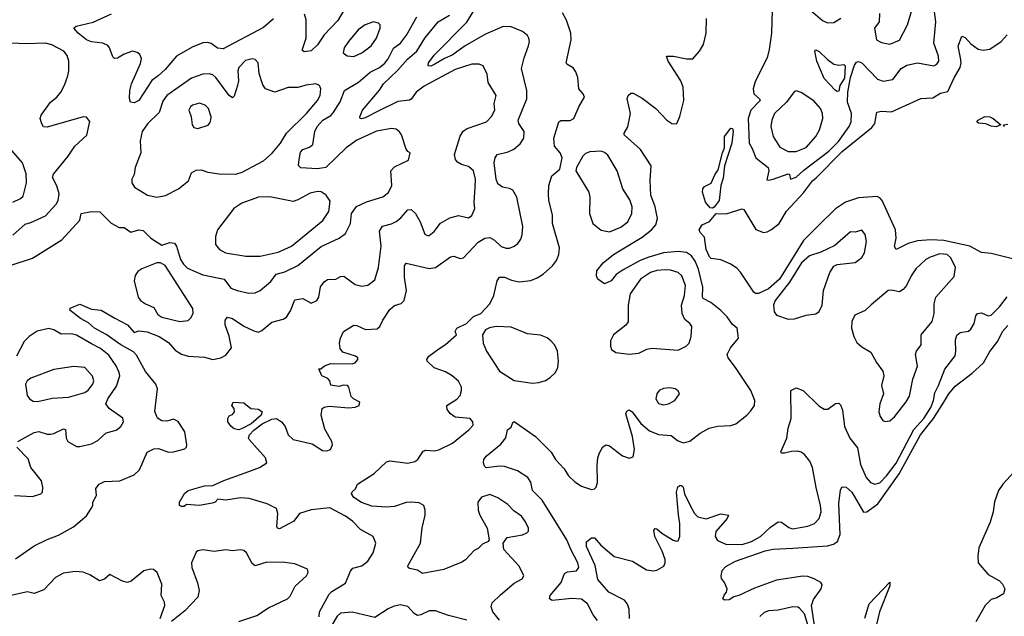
# Model space of a CAD drawing. Extents: x 1550320 to 1685906, y 509093 to 640511.
# Tile 55 of 256: x 1582168 to 1588174, y 532658 to 536297. Entities that reach past the tile are written whole.
import ezdxf

# ---------------------------------------------------------------- set-up
doc = ezdxf.new("R2010")
doc.units = 0

msp = doc.modelspace()

# ---------------------------------------------------------------- linework, layer by layer
at = {"layer": '0CON20XD'}
for points in [[(1584174.7, 536405.3), (1584108.5, 536291.5), (1584024.6, 536205), (1583985, 536143.3), (1583945, 536106.5), (1583902.1, 536102.1), (1583890.8, 536110.8), (1583915.5, 536185), (1583915.6, 536295.6), (1583905, 536330)], [(1586758.4, 536355), (1586754.4, 536215), (1586738.9, 536115), (1586727.2, 536065), (1586655, 535920), (1586642.1, 535875), (1586647.1, 535845), (1586680.4, 535815), (1586683.9, 535805), (1586628, 535745), (1586611.8, 535695), (1586618.6, 535545), (1586635, 535511.1), (1586659.2, 535455), (1586733.5, 535395), (1586736.9, 535375), (1586725, 535321.2), (1586735, 535318.2), (1586764.2, 535325), (1586855, 535356.9), (1586863.3, 535353.3), (1586870, 535325), (1586905, 535336.5), (1586951.3, 535378.7), (1587104.3, 535495), (1587162, 535555), (1587227.7, 535645), (1587239.2, 535675), (1587242.3, 535725), (1587217.8, 535795), (1587219.6, 535855), (1587235.5, 535945), (1587259.9, 536020.1), (1587272.5, 536037.5), (1587285, 536042.5), (1587304.1, 536034.1), (1587400, 535935), (1587435, 535923.1), (1587495, 535932.5), (1587545, 535999.5), (1587579.5, 536019.5), (1587645, 536033.4), (1587745, 536016.5), (1587763.3, 536026.7), (1587774.4, 536045), (1587772.5, 536075), (1587744.4, 536155), (1587757.1, 536285), (1587737.9, 536422.1)], [(1585095, 532635.6), (1585054.8, 532684.7), (1585044.4, 532715), (1585050.2, 532739.8), (1585100.2, 532789.8), (1585185, 532860.8), (1585233.3, 532886.7), (1585242.5, 532905), (1585214, 532965), (1585121.2, 533065), (1585116.2, 533105), (1585141.4, 533138.6), (1585234.3, 533155.7), (1585262.3, 533167.7), (1585271.7, 533178.3), (1585272.5, 533195), (1585254.2, 533235), (1585229.1, 533269.1), (1585181.7, 533301.7), (1585145, 533340), (1585085, 533380), (1585035, 533401.4), (1584984, 533385), (1584963.1, 533355), (1584964.3, 533305), (1584974.4, 533274.4), (1585018.8, 533195), (1585032.5, 533125), (1585026.4, 533113.6), (1584991.2, 533098.8), (1584965, 533072.5), (1584940, 533060), (1584887.7, 533002.3), (1584865, 532988.8), (1584755, 532944.2), (1584625, 532920), (1584595, 532940), (1584545, 532950), (1584537.5, 532955), (1584536.2, 532966.2), (1584612.5, 533105), (1584622.2, 533197.8), (1584641.2, 533275), (1584641.2, 533305), (1584632.5, 533335), (1584605, 533351.1), (1584555, 533355.3), (1584525, 533351.5), (1584455, 533327.5), (1584405, 533324.6), (1584315, 533329.5), (1584252.6, 533352.6), (1584205, 533383.3), (1584191.2, 533405), (1584195, 533417.5), (1584216.7, 533435), (1584227.5, 533465), (1584330.6, 533529.4), (1584405, 533600.8), (1584425, 533605.5), (1584535, 533593.2), (1584577.9, 533602.1), (1584596.9, 533615), (1584628, 533665), (1584645, 533672.2), (1584695, 533667.8), (1584725, 533673.6), (1584808, 533715), (1584908, 533795), (1584933.8, 533825), (1584932, 533845), (1584915, 533863.8), (1584825, 533872.9), (1584795, 533892.5), (1584775, 533920), (1584774, 533945), (1584835, 533982.5), (1584854, 534005), (1584862.9, 534035), (1584861.9, 534055), (1584845, 534091.4), (1584805, 534125.5), (1584765, 534150), (1584695, 534174.4), (1584653.3, 534215), (1584651.2, 534225), (1584663.8, 534245), (1584725, 534290), (1584764.3, 534315.7), (1584832.5, 534375), (1584823.3, 534395), (1584833.3, 534415), (1584893.3, 534445), (1584935, 534486.2), (1584980, 534505), (1585035, 534563.8), (1585060, 534615), (1585080, 534705), (1585095, 534726.2), (1585125, 534727.5), (1585167.6, 534707.6), (1585215, 534698.1), (1585285, 534706.7), (1585325, 534722.5), (1585360, 534745), (1585417.8, 534795), (1585442.4, 534827.6), (1585457.3, 534865), (1585459.6, 534905), (1585416.9, 535055), (1585417.1, 535105), (1585395.6, 535195.6), (1585392.5, 535235), (1585396.2, 535285), (1585413.3, 535345), (1585462.5, 535385), (1585476, 535455), (1585464.1, 535484.1), (1585430, 535525), (1585426, 535575), (1585455.8, 535674.2), (1585468, 535682), (1585525, 535682.5), (1585548.8, 535695), (1585579.7, 535770.3), (1585613.1, 535825), (1585605, 535844), (1585578.9, 535875), (1585573.1, 535945), (1585560, 535980), (1585543.1, 536003.1), (1585506, 536025), (1585500.6, 536035), (1585531.5, 536175), (1585530, 536215), (1585503.7, 536293.7), (1585478.8, 536338.8)], [(1584965, 534940.5), (1585005, 534963.8), (1585035, 534967.9), (1585065, 534952.7), (1585105, 534914.6), (1585135, 534903.9), (1585155.4, 534904.6), (1585185, 534915.5), (1585206.9, 534933.1), (1585225, 534958), (1585233.8, 534985), (1585236.7, 535035), (1585200.4, 535215), (1585175, 535256.9), (1585155, 535267.8), (1585113.3, 535275), (1585085, 535296.2), (1585074.6, 535324.6), (1585062.8, 535425), (1585068.4, 535455), (1585079.4, 535475), (1585147.8, 535492.2), (1585182.2, 535507.8), (1585220.6, 535539.4), (1585243.1, 535575), (1585244.5, 535615), (1585212.7, 535665), (1585208.8, 535685), (1585261.2, 535815), (1585260.7, 535865), (1585228.6, 535998.6), (1585244.7, 536065.3), (1585272.2, 536137.8), (1585277.8, 536165), (1585274.2, 536185), (1585265, 536200), (1585234.5, 536224.5), (1585165, 536253.5), (1585116.1, 536256.1), (1585005, 536206.2), (1584885, 536137.5), (1584805, 536080.9), (1584758.8, 536061.2), (1584700, 536025), (1584675, 536012.9), (1584658.8, 536015), (1584661.5, 536035), (1584695, 536081.5), (1584895, 536281.6), (1584934.1, 536345)], [(1586993.8, 536353.8), (1587065, 536292.5), (1587095, 536277.5), (1587135, 536280), (1587177, 536307)], [(1587412.2, 536335), (1587411.4, 536285), (1587382.5, 536245), (1587394.6, 536174.6), (1587425, 536158), (1587475, 536147.5), (1587535, 536172.5), (1587583.1, 536265), (1587622.7, 536395)], [(1582115, 534800.6), (1582246.4, 534843.6), (1582425.3, 534954.7), (1582534.5, 535075), (1582543.3, 535115), (1582605, 535127.8), (1582655.9, 535125.9), (1582725, 535056), (1582775, 535030), (1582805, 535028.8), (1582845, 535001.2), (1582895, 535016.2), (1582920.7, 535010.7), (1582967.5, 534965), (1583035, 534922.5), (1583082.7, 534937.3), (1583111.2, 534935), (1583125, 534916.7), (1583147.7, 534835), (1583166.2, 534806.2), (1583191.7, 534781.7), (1583285, 534740.3), (1583415, 534714.4), (1583455, 534660), (1583495, 534644.5), (1583565, 534630), (1583605, 534632.1), (1583633.6, 534646.3), (1583700.4, 534699.6), (1583731.9, 534745), (1583785, 534760), (1583865, 534798.5), (1584006.5, 534913.5), (1584116.2, 534963.8), (1584155, 534993.8), (1584185.3, 535054.7), (1584191.1, 535115), (1584223.1, 535156.9), (1584282.8, 535187.2), (1584382.4, 535217.6), (1584416.6, 535243.4), (1584438.5, 535285), (1584431.9, 535375), (1584455, 535399.5), (1584539.7, 535440.3), (1584550, 535485), (1584535, 535492.5), (1584525, 535507.5), (1584497.1, 535595), (1584485, 535614), (1584465, 535628.6), (1584435, 535634.2), (1584345, 535616.5), (1584225, 535562), (1584159.6, 535515), (1584034.6, 535395.4), (1583985, 535387.3), (1583882.9, 535392.9), (1583868.8, 535408.8), (1583870.8, 535430.8), (1583880.7, 535489.3), (1583895.4, 535504.6), (1583935, 535518.9), (1583955.8, 535535), (1583968.9, 535615), (1583981.8, 535645), (1584015.9, 535684.1), (1584065, 535713.2), (1584080, 535730), (1584123, 535797), (1584148.8, 535865), (1584234.8, 535915.2), (1584305, 535978), (1584362.2, 536005), (1584395, 536031.8), (1584415, 536057.5), (1584447, 536123), (1584490, 536155), (1584527.5, 536202.5), (1584590.4, 536315)], [(1582141.4, 533008.6), (1582255, 533087.5), (1582335, 533126.9), (1582405, 533152.2), (1582496.4, 533203.7), (1582575, 533270.6), (1582604, 533315), (1582613.8, 533335), (1582613.8, 533355), (1582635.8, 533395), (1582631.7, 533438.3), (1582653.3, 533465), (1582685, 533480), (1582777.5, 533485), (1582865, 533521.9), (1582897.6, 533552.4), (1582945, 533659.2), (1582985, 533679.2), (1583015, 533681.9), (1583075, 533659.2), (1583105, 533660.8), (1583175, 533680), (1583185, 533690), (1583186.8, 533703.2), (1583175, 533784.2), (1583135, 533845.5), (1583105, 533860), (1583065, 533849.4), (1583035, 533850.8), (1583007.5, 533867.5), (1582992.3, 533907.7), (1583008.5, 534045), (1582998.8, 534075), (1582935, 534152.2), (1582880.6, 534250.6), (1582862.1, 534272.1), (1582784.6, 534315), (1582695, 534376.8), (1582623.3, 534415), (1582587.3, 534447.2), (1582538.6, 534475), (1582473.3, 534525), (1582475, 534537.5), (1582535, 534561.2), (1582605, 534531.9), (1582665, 534525.6), (1582747, 534477), (1582825, 534436.2), (1582865, 534390), (1582895, 534399.3), (1582945, 534393), (1583018.2, 534365), (1583075, 534328.9), (1583115, 534281.8), (1583155, 534256.2), (1583194.8, 534244.8), (1583295, 534239.1), (1583345.5, 534224.5), (1583395, 534235.6), (1583425, 534251.5), (1583460, 534295), (1583446.2, 534366.2), (1583421.9, 534435), (1583422, 534465), (1583435, 534482), (1583465, 534475.6), (1583535, 534428.5), (1583595, 534398.5), (1583625, 534391.9), (1583645, 534401.4), (1583705, 534451.9), (1583775, 534470), (1583795, 534482.9), (1583819.5, 534520.5), (1583845, 534588.8), (1583895, 534597.5), (1583945, 534567.5), (1583980.8, 534585), (1583992.9, 534605), (1584003.1, 534666.9), (1584025, 534697.5), (1584045, 534712.9), (1584096.4, 534713.6), (1584125, 534731.4), (1584145, 534732.9), (1584215, 534682.5), (1584255, 534670.9), (1584292.3, 534677.7), (1584335, 534710), (1584357.2, 534785), (1584372.7, 534915), (1584362.9, 535007.1), (1584381.3, 535038.7), (1584435, 535052.5), (1584463.2, 535066.8), (1584492, 535088), (1584535, 535136.9), (1584555, 535139.5), (1584581.5, 535115), (1584611.5, 535065), (1584639.7, 534989.7), (1584655, 534980), (1584665, 534980.8), (1584695.7, 535005), (1584734.7, 535055.3), (1584791, 535089), (1584845, 535102.2), (1584905, 535088), (1584925, 535102), (1584944.3, 535145), (1584940.5, 535185), (1584946.4, 535273.6), (1584947.2, 535325), (1584935.3, 535375.3), (1584905, 535401.9), (1584863.3, 535413.3), (1584837.5, 535427.5), (1584825.3, 535445.3), (1584820, 535475), (1584854.1, 535585.9), (1584872.6, 535617.4), (1584896.4, 535633.7), (1585015, 535674.4), (1585045, 535706), (1585065.6, 535745), (1585061.4, 535785), (1585074.2, 535835), (1585026.1, 535913.9), (1585019.4, 535965), (1584995, 536016.2), (1584970, 536025), (1584925, 536026.5), (1584825, 535993.2), (1584635, 535890.9), (1584585.5, 535855), (1584556.7, 535813.3), (1584545, 535805.4), (1584475, 535797.2), (1584355, 535739.3), (1584275, 535698), (1584252.2, 535692.2), (1584244, 535695), (1584241.9, 535705), (1584258.1, 535745), (1584362.7, 535867.2), (1584386.2, 535905), (1584473.3, 535986.7), (1584534.1, 536055.9), (1584590.7, 536105), (1584638.9, 536185), (1584720.4, 536285), (1584790.4, 536325)], [(1583715, 536303.1), (1583655, 536250), (1583409.7, 536120.3), (1583375, 536124.4), (1583335, 536152.9), (1583315, 536157.8), (1583285, 536155.5), (1583219.8, 536130.2), (1583125, 536074.5), (1583055, 535992.5), (1583011.5, 535955), (1582973.9, 535926.1), (1582895.3, 535804.7), (1582865, 535790.8), (1582844.2, 535794.2), (1582836.4, 535816.4), (1582838.6, 535865), (1582850, 535905), (1582905, 536030), (1582909.7, 536059.7), (1582900, 536085), (1582885, 536098), (1582855, 536104.2), (1582805, 536086.7), (1582765, 536062.9), (1582745, 536060), (1582735, 536070), (1582715.8, 536125), (1582705, 536140), (1582675, 536153.1), (1582605, 536161.5), (1582575, 536174.7), (1582523.9, 536215), (1582498.2, 536245), (1582513, 536257), (1582615, 536281.7), (1582728.1, 536331.9)], [(1584205, 536072.5), (1584255, 536095.7), (1584312.2, 536137.8), (1584344.4, 536185), (1584366.9, 536245), (1584365.8, 536265), (1584355.6, 536275.6), (1584325, 536284.3), (1584274.2, 536265), (1584233.1, 536235), (1584173.1, 536165), (1584146, 536125), (1584141.2, 536095), (1584165, 536076.7), (1584205, 536072.5)], [(1585693.4, 532633.4), (1585666.9, 532666.9), (1585631.5, 532735), (1585595, 532763.3), (1585535, 532767.4), (1585415, 532754.2), (1585398.9, 532765), (1585403.8, 532785), (1585470.8, 532865), (1585490.8, 532919.2), (1585509.8, 532930.2), (1585564.5, 532935.5), (1585577.8, 532955), (1585572.5, 532985), (1585530.9, 533060.9), (1585505, 533124.4), (1585442.9, 533227.1), (1585355, 533366.7), (1585295.3, 533425), (1585285, 533475.7), (1585267.6, 533505), (1585205.2, 533545.2), (1585125, 533571.7), (1585095, 533574.7), (1585014.1, 533564.1), (1585003.9, 533573.9), (1584996.7, 533595), (1585000, 533615), (1585013.3, 533635), (1585102, 533708), (1585132.7, 533747.3), (1585144.3, 533795.7), (1585165, 533812.5), (1585175, 533840), (1585185, 533846.7), (1585315, 533755.4), (1585409.5, 533659.5), (1585436.9, 533615), (1585488.3, 533558.3), (1585515.4, 533515), (1585555, 533478), (1585595, 533452.8), (1585655, 533431.9), (1585674.3, 533435.7), (1585683.4, 533446.6), (1585691.9, 533475), (1585690.3, 533579.7), (1585694.3, 533625), (1585704.2, 533655), (1585725, 533691.2), (1585745, 533704), (1585765, 533698), (1585845, 533637.5), (1585885, 533623.3), (1585909.2, 533630.8), (1585917.5, 533675), (1585906.9, 533755), (1585865.9, 533894.1), (1585870.9, 533909.1), (1585885, 533918), (1585904.2, 533905), (1585957.5, 533835), (1586009.9, 533789.9), (1586065, 533767.5), (1586140.9, 533760.9), (1586180.3, 533730.3), (1586215, 533717.1), (1586255, 533727.1), (1586318.8, 533775), (1586373.6, 533806.4), (1586425, 533818.6), (1586505, 533821.2), (1586537.3, 533832.7), (1586603.8, 533885), (1586628.3, 533911.7), (1586650, 533945), (1586652.5, 533975), (1586627.1, 534035), (1586534.2, 534175), (1586490, 534235), (1586483.8, 534255), (1586504.2, 534295), (1586552, 534355), (1586544, 534415), (1586515, 534438.1), (1586482.9, 534485), (1586445, 534523.8), (1586383, 534573), (1586336.6, 534596.6), (1586332.3, 534605), (1586335.2, 534665), (1586307.7, 534775), (1586287.4, 534825), (1586265, 534856), (1586235, 534876.7), (1586184.3, 534884.3), (1586095, 534874.4), (1586005, 534848.6), (1585952.3, 534827.7), (1585849.1, 534770.9), (1585806.8, 534743.2), (1585775, 534704.4), (1585735, 534686.2), (1585693.8, 534715), (1585686.2, 534735), (1585687.5, 534765), (1585726.7, 534815), (1585790.8, 534865), (1585837.3, 534892.7), (1585965, 534971.2), (1586021.8, 535015), (1586047.6, 535045), (1586059.4, 535085), (1586044, 535155), (1586016.9, 535226.9), (1586012.9, 535317.1), (1586020, 535405), (1585954.6, 535504.6), (1585856, 535595), (1585854.2, 535605.8), (1585877, 535643), (1585894.2, 535725), (1585874.1, 535814.1), (1585879.2, 535835), (1585895, 535848.6), (1585909.7, 535849.7), (1585965, 535818.8), (1586048.6, 535755), (1586115, 535684.4), (1586145, 535664.5), (1586165, 535662.2), (1586175.6, 535665), (1586195, 535705.8), (1586218.8, 535805), (1586214.2, 535885.8), (1586201.1, 535925), (1586124.2, 536045), (1586112.5, 536075), (1586155.7, 536074.3), (1586235, 536057.5), (1586275, 536059.4), (1586315, 536104.4), (1586339.6, 536145), (1586354.7, 536215), (1586356.8, 536305)], [(1582125, 534982.1), (1582200.7, 535049.3), (1582235, 535059.2), (1582325, 535101.5), (1582389, 535171), (1582401.5, 535195), (1582408, 535235), (1582393.3, 535283.3), (1582368.6, 535335), (1582373.3, 535355), (1582464.2, 535465), (1582504.2, 535525), (1582576.8, 535593.2), (1582595, 535676.7), (1582575, 535702), (1582555, 535704.2), (1582335, 535641.5), (1582313.6, 535643.6), (1582301.7, 535661.7), (1582292.9, 535695), (1582298, 535715), (1582355, 535793.8), (1582394.4, 535825.6), (1582417.5, 535855), (1582441.7, 535898.3), (1582460.6, 535955), (1582468.1, 535985), (1582468, 536045), (1582457.9, 536077.9), (1582436.2, 536105), (1582363.3, 536143.3), (1582325, 536154), (1582205, 536150.2), (1582075, 536155.3)], [(1588225, 534839.1), (1588095, 534871.2), (1588035, 534876.2), (1587962.9, 534915), (1587805, 534951), (1587725, 534955.2), (1587645, 534948.1), (1587587.4, 534932.6), (1587514.5, 534894.5), (1587503.8, 534913.8), (1587515.3, 534965), (1587510.3, 535015), (1587428.1, 535195), (1587415, 535210.9), (1587398.2, 535218.2), (1587285, 535210.2), (1587205, 535183.5), (1587145, 535144.4), (1587044.8, 535045), (1586949.4, 534950.6), (1586802.2, 534715), (1586735.9, 534655), (1586675, 534626.2), (1586656.6, 534626.6), (1586645.4, 534635.4), (1586565, 534757.1), (1586545, 534778.6), (1586505, 534805.6), (1586445, 534832), (1586385, 534841.2), (1586375, 534851.2), (1586354.4, 534895.6), (1586345, 534970), (1586319.3, 534999.3), (1586313.3, 535015), (1586330.8, 535045), (1586374.7, 535065.3), (1586415.4, 535114.6), (1586476.8, 535113.2), (1586575, 535144.4), (1586585, 535140), (1586657.5, 535017.5), (1586705, 535000), (1586726.9, 535003.1), (1586753.5, 535016.5), (1586800.8, 535055), (1586845, 535130), (1586949.2, 535240.8), (1587003.5, 535315), (1587027.4, 535332.6), (1587185, 535493.4), (1587365, 535639.2), (1587384.1, 535665), (1587396, 535734), (1587425, 535739.6), (1587485.7, 535735), (1587665, 535817.2), (1587738.8, 535821.2), (1587785, 535849.7), (1587830.4, 535859.6), (1587867.5, 535942.5), (1587905.7, 536005), (1587910.5, 536035), (1587906.8, 536065), (1587891.8, 536135), (1587914.2, 536195.8), (1587935, 536188), (1587969.4, 536149.4), (1588015, 536116.5), (1588045, 536110.8), (1588085, 536117.7), (1588155, 536163.8), (1588190.7, 536205)], [(1587155, 535858.6), (1587145, 535864.3), (1587075, 535938.6), (1587030.5, 536045), (1587017.5, 536105), (1587025, 536112.5), (1587045, 536104), (1587094.7, 536054.7), (1587135, 536025.6), (1587165, 536019.4), (1587195, 536024), (1587202.5, 536015), (1587198.7, 535941.3), (1587171.3, 535895), (1587165, 535861.9), (1587155, 535858.6)], [(1583005, 535214.7), (1583057.5, 535225), (1583135.3, 535264.7), (1583196.9, 535315), (1583215, 535364), (1583245, 535378.6), (1583275, 535381.9), (1583315, 535366.5), (1583385, 535356.7), (1583485.5, 535354.5), (1583525, 535367.5), (1583653.9, 535436.1), (1583707.7, 535482.3), (1583758.7, 535545), (1583795, 535604.5), (1583917.7, 535725), (1583984.6, 535805), (1584000, 535835), (1584005.6, 535875), (1583996, 535895), (1583975, 535905.5), (1583915, 535898.5), (1583865, 535884.4), (1583805, 535883.3), (1583725, 535854.5), (1583666.1, 535876.1), (1583649.8, 535899.8), (1583629.1, 535969.1), (1583621.9, 536035), (1583605, 536054.4), (1583585, 536058.5), (1583545, 536047.5), (1583504.5, 536005), (1583497.5, 535985), (1583501.8, 535925), (1583497.1, 535895), (1583475, 535831.2), (1583465, 535820), (1583445, 535835.6), (1583365, 535945.5), (1583345, 535961.5), (1583322.8, 535967.2), (1583284.3, 535964.3), (1583215, 535939.6), (1583065, 535835.5), (1583040.1, 535799.9), (1583018.9, 535731.1), (1582947.9, 535662.1), (1582914.5, 535615), (1582902.4, 535557.6), (1582906.9, 535485), (1582871.4, 535395), (1582865, 535353.3), (1582850.8, 535325), (1582851.7, 535301.7), (1582868, 535275), (1582947.7, 535227.7), (1583005, 535214.7)], [(1586855, 535493.8), (1586905, 535494), (1586965, 535517.8), (1587025, 535583.8), (1587047, 535625), (1587067.8, 535695), (1587064.4, 535725), (1587051.9, 535755), (1587013, 535803), (1586935, 535854), (1586905, 535863.3), (1586892.3, 535857.7), (1586845.8, 535795), (1586773.1, 535725), (1586755.5, 535684.5), (1586748.9, 535645), (1586764.5, 535585), (1586805, 535518.9), (1586855, 535493.8)], [(1583255, 535632.9), (1583316.3, 535653.7), (1583330.3, 535669.7), (1583334.4, 535685.6), (1583335.6, 535705), (1583320, 535755), (1583298.8, 535775), (1583265, 535787.5), (1583222.5, 535775), (1583209.4, 535765), (1583200, 535745), (1583213.1, 535705), (1583218.8, 535655), (1583230.3, 535640.3), (1583255, 535632.9)], [(1588125, 535644), (1588095, 535648.2), (1588062.2, 535662.2), (1588015.9, 535665.9), (1588006.2, 535675), (1588013.8, 535685), (1588055, 535705.8), (1588085, 535704), (1588105.4, 535695.4), (1588153.3, 535655), (1588125, 535644)], [(1586395, 535147), (1586380.5, 535150.5), (1586351.1, 535185), (1586333.8, 535245), (1586334.4, 535265.6), (1586345, 535280), (1586385, 535300), (1586408.1, 535351.9), (1586428.6, 535381.4), (1586454.4, 535485), (1586467.3, 535515), (1586468.1, 535585), (1586505, 535636.2), (1586515, 535633.8), (1586520.9, 535615), (1586512.5, 535545), (1586468.2, 535405), (1586458.7, 535331.3), (1586444.5, 535285), (1586433.8, 535195), (1586405, 535154.2), (1586395, 535147)], [(1588176.2, 535645), (1588170, 535655), (1588195, 535659.2)], [(1582125, 535183.5), (1582172.8, 535207.2), (1582188.7, 535221.3), (1582208.1, 535301.9), (1582206.9, 535356.9), (1582184.6, 535425), (1582105.8, 535515)], [(1585765, 535003.1), (1585835, 535032.5), (1585877.1, 535065), (1585900.9, 535115), (1585904.5, 535155), (1585889.1, 535199.1), (1585847.1, 535265), (1585811.5, 535375), (1585755, 535470), (1585735, 535487.8), (1585715, 535494.5), (1585645, 535491.8), (1585619.1, 535480.9), (1585603.1, 535465), (1585563.3, 535395), (1585561.2, 535375), (1585638.6, 535245), (1585645.6, 535215), (1585644.6, 535115), (1585663.6, 535055), (1585715, 535013.3), (1585765, 535003.1)], [(1583635, 534854.6), (1583745, 534879.7), (1583825, 534915.4), (1584017.7, 535072.3), (1584052.9, 535127.1), (1584060.8, 535190.8), (1584037.6, 535227.6), (1584006.5, 535246.5), (1583985, 535249.2), (1583940.2, 535239.8), (1583865, 535197.8), (1583835, 535187.5), (1583693.4, 535216.6), (1583624.2, 535214.2), (1583522.2, 535177.8), (1583474.1, 535145.9), (1583374.2, 535015), (1583362.5, 534975), (1583362, 534925), (1583386.2, 534895), (1583423.3, 534875), (1583547.5, 534855), (1583635, 534854.6)], [(1586855, 534471.1), (1586895, 534472.9), (1586965, 534495.8), (1587025, 534503.3), (1587045, 534517.5), (1587063.3, 534555), (1587070.8, 534645), (1587109.4, 534755), (1587135, 534793.8), (1587155, 534804.2), (1587264.3, 534815.7), (1587305, 534846.2), (1587321.9, 534875), (1587332.9, 534945), (1587325, 534987.5), (1587305, 535013.3), (1587265, 535001.2), (1587235, 535003.3), (1587140.9, 534919.1), (1587055, 534879.4), (1586985, 534856.7), (1586936.6, 534815), (1586862.8, 534697.2), (1586776.7, 534585), (1586765.4, 534555), (1586770, 534515), (1586784.6, 534494.6), (1586855, 534471.1)], [(1583994.2, 532654.2), (1583995.5, 532685), (1584056.4, 532793.7), (1584071.2, 532808.8), (1584155, 532860.6), (1584185.9, 532934.1), (1584199.1, 532950.9), (1584255, 532966.7), (1584291.4, 532995), (1584323.1, 533045), (1584339.2, 533105), (1584324, 533145), (1584246.8, 533186.8), (1584198.7, 533238.7), (1584155, 533269.2), (1584060, 533320), (1583945, 533307.8), (1583875, 533285.4), (1583840.8, 533239.2), (1583752.4, 533192.4), (1583741.2, 533195), (1583737.1, 533205), (1583742.9, 533285), (1583734.4, 533315), (1583677.1, 533345), (1583567.2, 533377.2), (1583515, 533380.7), (1583425, 533367.3), (1583376.4, 533373.6), (1583360, 533355), (1583341.7, 533348.3), (1583265, 533333.3), (1583185, 533340), (1583171.7, 533328.3), (1583155, 533327.5), (1583142.5, 533335), (1583142.5, 533355), (1583172.7, 533407.3), (1583195, 533426), (1583294.2, 533454.2), (1583345, 533455.8), (1583412.8, 533487.2), (1583565, 533540.9), (1583631.2, 533565), (1583676.2, 533595), (1583667.5, 533625), (1583566.8, 533736.8), (1583562.5, 533745), (1583568.5, 533765), (1583595, 533794.5), (1583647.2, 533832.8), (1583705, 533860.9), (1583735, 533864.2), (1583764.4, 533844.4), (1583787.5, 533815), (1583805.8, 533765), (1583835, 533737.1), (1583950.9, 533710.9), (1584015, 533670), (1584041.7, 533668.3), (1584063.9, 533676.1), (1584075.9, 533704.1), (1584072, 533725), (1584028.7, 533798.7), (1584006.9, 533885), (1584012, 533925), (1584025, 533934.2), (1584055, 533940.6), (1584175, 533928.8), (1584215, 533933.3), (1584237.5, 533945), (1584242.5, 533965), (1584203.9, 533983.9), (1584189.5, 533999.5), (1584175.7, 534055), (1584168, 534065), (1584145, 534067.9), (1584115, 534060.4), (1584065, 534067.5), (1584060, 534095), (1584048.3, 534108.3), (1584010, 534125), (1583992.5, 534167.5), (1584005, 534167.5), (1584027.5, 534185), (1584065, 534200), (1584195, 534198.6), (1584213.3, 534205), (1584231.2, 534225), (1584230, 534235), (1584215.6, 534245.6), (1584139.5, 534269.5), (1584122.3, 534292.3), (1584118, 534325), (1584124, 534355), (1584143.3, 534395), (1584206.1, 534433.9), (1584225, 534432), (1584276.6, 534406.6), (1584348.4, 534411.6), (1584365, 534425.8), (1584383.1, 534465), (1584425, 534528.6), (1584455, 534554), (1584495, 534566), (1584513.8, 534585), (1584526.9, 534645), (1584514.5, 534725.5), (1584514.5, 534795), (1584525, 534811.4), (1584665, 534778.9), (1584705, 534786.7), (1584795, 534850.8), (1584815, 534854.3), (1584855, 534841.4), (1584875, 534844.3), (1584965, 534940.5)], [(1587446.4, 533846.4), (1587475, 533851.2), (1587505, 533874), (1587575, 533965.8), (1587595, 534001.2), (1587616.4, 534105), (1587644.2, 534184.2), (1587633.1, 534255), (1587639.4, 534275), (1587666.7, 534315), (1587667.1, 534375), (1587733.4, 534456.6), (1587745.4, 534505), (1587746.2, 534563.8), (1587755.5, 534604.5), (1587868.7, 534731.3), (1587875.6, 534785), (1587848.5, 534845), (1587825.8, 534865.8), (1587780.9, 534869.1), (1587721.1, 534848.9), (1587695, 534834.3), (1587635, 534777.1), (1587605.3, 534734.7), (1587577.8, 534675), (1587558.1, 534651.9), (1587535, 534638.1), (1587485, 534647.5), (1587465, 534645.5), (1587362.4, 534557.6), (1587325, 534524.3), (1587262.5, 534495), (1587243.1, 534456.9), (1587241.1, 534415), (1587255.6, 534365), (1587275, 534328), (1587305, 534301.4), (1587360.2, 534270.2), (1587395, 534206), (1587432.6, 534152.6), (1587438.9, 534125), (1587424.4, 534065), (1587437.1, 534015), (1587414, 533955), (1587408.8, 533905), (1587416.1, 533876.1), (1587432.7, 533852.7), (1587446.4, 533846.4)], [(1583145, 534456.9), (1583195, 534463.1), (1583211.7, 534478.3), (1583225.5, 534504.5), (1583223.1, 534535), (1583055, 534798.6), (1583026.4, 534813.6), (1583005, 534814.2), (1582911.8, 534778.2), (1582888.3, 534761.7), (1582872.2, 534737.8), (1582865.5, 534705), (1582890, 534605), (1582904.2, 534585), (1582935, 534563.5), (1582985, 534541.9), (1583010, 534500), (1583035, 534482.5), (1583145, 534456.9)], [(1585885, 534258), (1585945, 534264.2), (1585992.4, 534287.6), (1586025, 534294.3), (1586185, 534282.5), (1586233.8, 534305), (1586251.4, 534325), (1586262.9, 534365), (1586268, 534425), (1586256, 534445), (1586225, 534469.2), (1586209.1, 534505), (1586205.7, 534555), (1586222.2, 534615), (1586228.4, 534675), (1586207.5, 534735), (1586185, 534754.6), (1586138.6, 534768.6), (1586105, 534771.2), (1586055, 534767.5), (1586015, 534755.3), (1585953.8, 534715), (1585892.3, 534625), (1585880.4, 534555), (1585878.6, 534455), (1585865, 534434.2), (1585790.8, 534375), (1585771.7, 534338.3), (1585772, 534305), (1585778.8, 534285), (1585805, 534268), (1585885, 534258)], [(1585888.1, 532645), (1585885, 532702.5), (1585875, 532732.9), (1585856.7, 532756.7), (1585762.2, 532805), (1585695, 532882), (1585678, 532968), (1585625, 533083.8), (1585625, 533112.5), (1585655, 533137.5), (1585675, 533136.2), (1585712.7, 533092.7), (1585795, 533023.1), (1585905, 532994.1), (1585992.2, 532942.2), (1586035, 532935.4), (1586055, 532939.6), (1586097.5, 532965), (1586106.1, 532985), (1586105.9, 533004.1), (1586087.4, 533055), (1586042.4, 533145), (1586037, 533183), (1586045, 533193.8), (1586055, 533190.8), (1586084.7, 533164.7), (1586155, 533122.9), (1586173.9, 533116.1), (1586185, 533118.8), (1586195.5, 533144.5), (1586194, 533225), (1586186.2, 533276.2), (1586174.3, 533415.7), (1586182.7, 533447.3), (1586194.2, 533455.8), (1586205.6, 533455.6), (1586215.6, 533445.6), (1586223.6, 533405), (1586257.6, 533335), (1586285, 533285.6), (1586305, 533264.5), (1586355, 533253.2), (1586445, 533282.9), (1586491.2, 533275), (1586483.1, 533255), (1586413.8, 533175), (1586411.2, 533145), (1586425, 533120.6), (1586475, 533098.5), (1586575, 533096), (1586631.9, 533115), (1586687.5, 533145), (1586748.1, 533201.9), (1586795, 533234.5), (1586815, 533233.3), (1586859.1, 533199.1), (1586882.7, 533192.7), (1586975, 533208.8), (1587016.6, 533223.4), (1587045, 533254.2), (1587056, 533295), (1587053.4, 533335), (1587025.4, 533444.6), (1587005, 533566), (1586987.3, 533605), (1586955.6, 533645), (1586935, 533660), (1586915, 533665.6), (1586875, 533664.4), (1586834.2, 533654.2), (1586815, 533653.8), (1586811.2, 533661.2), (1586847.8, 533745), (1586856.2, 533805), (1586874.5, 533865), (1586871.2, 534035), (1586905, 534052.5), (1586946.7, 534035), (1587041.9, 533941.9), (1587075, 533921.4), (1587097.6, 533922.4), (1587145, 533956.7), (1587165, 533957.5), (1587175, 533947.5), (1587186.5, 533916.5), (1587198.5, 533815), (1587231.8, 533745), (1587279.1, 533685), (1587297.1, 533585), (1587331.2, 533505), (1587358.6, 533475), (1587385, 533464.5), (1587415, 533472.7), (1587455.2, 533515), (1587515, 533592.6), (1587622.1, 533797.9), (1587684, 533865), (1587725, 533932.5), (1587741.5, 533975), (1587749.6, 534020.4), (1587773.3, 534065), (1587810.8, 534165), (1587873.5, 534246.5), (1587878.9, 534275), (1587875.5, 534345), (1587885, 534374), (1587905, 534388.6), (1587955, 534398), (1587970.9, 534409.1), (1587990, 534445), (1588000, 534490), (1588010, 534505), (1588035, 534508.6), (1588075, 534490), (1588093.3, 534495), (1588145, 534546), (1588192.6, 534607.4)], [(1582605, 534320.8), (1582515, 534373.8), (1582485, 534380.4), (1582419.5, 534379.5), (1582375, 534405.7), (1582345, 534413.1), (1582275, 534397.5), (1582225.8, 534365), (1582195, 534334.2), (1582147.1, 534245)], [(1585295, 534079.6), (1585335, 534084.6), (1585375, 534096.9), (1585403.3, 534115), (1585435.3, 534144.7), (1585450, 534175), (1585454.5, 534215), (1585447.8, 534275), (1585432.5, 534312.5), (1585408.7, 534338.7), (1585385, 534357.5), (1585345, 534372), (1585265, 534381.4), (1585165, 534421.9), (1585075, 534425.7), (1585033, 534417), (1585010, 534405), (1584991.2, 534375), (1584994.4, 534325), (1585015.7, 534275), (1585095, 534153.1), (1585185, 534095.7), (1585295, 534079.6)], [(1587020.4, 532575), (1586998.4, 532725), (1587010.1, 532759.9), (1587056.1, 532825), (1587062.7, 532852.7), (1587055, 532865.4), (1587015, 532886.7), (1586975, 532900.4), (1586945, 532902.1), (1586785, 532878.9), (1586650.2, 532829.8), (1586555, 532784.5), (1586523.6, 532776.4), (1586495, 532758.6), (1586466.2, 532756.2), (1586456.7, 532765), (1586465, 532787.5), (1586480, 532805), (1586482.5, 532825), (1586466.7, 532865), (1586448.3, 532888.3), (1586446, 532905), (1586453, 532937), (1586475, 532961.2), (1586535, 532995.3), (1586715, 533058.4), (1586765, 533067.9), (1586885, 533074.2), (1587095, 533087.6), (1587131.9, 533098.1), (1587155.8, 533114.2), (1587172.6, 533157.4), (1587164, 533346), (1587175, 533430), (1587185, 533447.5), (1587210, 533445), (1587244.2, 533415), (1587315, 533294.4), (1587335, 533296.4), (1587403.4, 533345), (1587531.8, 533528.2), (1587663.9, 533765), (1587741.2, 533865), (1587804.4, 533965), (1587835, 534015.9), (1587875, 534062.7), (1587978.8, 534141.2), (1588047.5, 534205), (1588085, 534274), (1588134.6, 534335.4), (1588162.7, 534395), (1588195, 534431.8)], [(1582156.7, 533725), (1582255, 533780), (1582285, 533784.4), (1582335, 533769.1), (1582355, 533769.1), (1582376.5, 533773.5), (1582435, 533802.5), (1582446.7, 533796.7), (1582451.8, 533745), (1582460.8, 533725), (1582513.8, 533693.8), (1582535, 533693.3), (1582605, 533709.4), (1582645, 533731.4), (1582695, 533776.9), (1582757, 533793), (1582784.3, 533815.7), (1582800.8, 533845), (1582796.5, 533866.5), (1582713.1, 533925), (1582693.6, 533955), (1582705, 533984.3), (1582757.7, 534062.3), (1582777.5, 534125), (1582774.5, 534145), (1582756.4, 534185), (1582711.2, 534251.2), (1582661.4, 534291.4), (1582605, 534320.8)], [(1582275, 533967.9), (1582305, 533973.8), (1582365, 533988.8), (1582465, 533995.4), (1582565, 534023.8), (1582585, 534038.5), (1582613.8, 534075), (1582619.2, 534095), (1582612.5, 534122.5), (1582565, 534175.6), (1582497.9, 534182.1), (1582375, 534162.9), (1582235, 534110.6), (1582212.5, 534095), (1582202.9, 534075), (1582214, 534005), (1582228, 533985), (1582250.5, 533970.5), (1582275, 533967.9)], [(1586095, 533948.1), (1586125, 533954.4), (1586163.8, 533975), (1586192.5, 534015), (1586185, 534032.5), (1586165.9, 534045.9), (1586132.7, 534052.7), (1586095, 534048.1), (1586069.2, 534035), (1586053.5, 534015), (1586048.9, 533985), (1586065, 533955.8), (1586095, 533948.1)], [(1583505, 533795.7), (1583475, 533802), (1583456.7, 533815), (1583437.5, 533845), (1583437.5, 533865), (1583445, 533880), (1583465, 533890), (1583477.5, 533905), (1583476.2, 533925), (1583462.5, 533945), (1583470, 533965), (1583535, 533960), (1583576.7, 533926.7), (1583625, 533920.8), (1583647.1, 533905), (1583641.4, 533885), (1583578.7, 533831.3), (1583525, 533804.6), (1583505, 533795.7)], [(1582135, 533395.7), (1582245, 533388.9), (1582295.6, 533404.4), (1582305.8, 533415), (1582309.2, 533445), (1582300.8, 533485), (1582236, 533565), (1582218.8, 533618.8), (1582150.3, 533690.3)], [(1588235, 533540), (1588164.7, 533465), (1588138.4, 533425), (1588114.3, 533355.7), (1588106.8, 533295), (1588087.4, 533232.6), (1588018.9, 533075), (1588011.9, 533025), (1588014.3, 532984.3), (1588075, 532914), (1588144, 532874), (1588163.3, 532855), (1588176.7, 532825), (1588170, 532795), (1588129.1, 532770.9), (1588095, 532760.8), (1588056.8, 532723.3), (1588001.1, 532625)], [(1583505, 532625.7), (1583615, 532663.1), (1583685, 532709.6), (1583801.2, 532765), (1583818.3, 532781.7), (1583848, 532842), (1583917.1, 532905), (1583927.5, 532925), (1583923.3, 532945), (1583845, 532977.5), (1583785, 532986.9), (1583675, 532988.1), (1583605, 532965.7), (1583585, 532980.8), (1583551.9, 533045), (1583535, 533058.9), (1583515, 533064.5), (1583465, 533058.5), (1583425, 533063.6), (1583354.5, 533054.5), (1583285, 533063.3), (1583255, 533057.8), (1583245, 533050), (1583216.4, 532983.6), (1583216.7, 532955), (1583252.6, 532862.6), (1583262.9, 532815), (1583254, 532775), (1583175, 532691.4), (1583093.6, 532626.4)], [(1583023.8, 532645), (1583053.6, 532725), (1583050.6, 532745), (1583031.4, 532785), (1583034, 532855), (1583006.4, 532926.4), (1582984.1, 532944.1), (1582965, 532946), (1582925, 532936.2), (1582847.9, 532872.1), (1582825, 532864.2), (1582795, 532872), (1582717.5, 532912.5), (1582685.7, 532884.3), (1582655, 532874), (1582595, 532911.9), (1582555, 532926.5), (1582505, 532930.8), (1582435, 532922.3), (1582385.4, 532894.6), (1582315, 532820), (1582255, 532797.5), (1582215, 532806.7), (1582114.2, 532785.8)], [(1587322.3, 532647.7), (1587349.6, 532735), (1587476.7, 532866.7), (1587475.6, 532845), (1587413.2, 532685), (1587387.1, 532572.9)], [(1584894.6, 532634.6), (1584782.8, 532662.8), (1584705, 532691.1), (1584665, 532692.5), (1584615, 532666.9), (1584595, 532662.9), (1584575, 532675.6), (1584535, 532717.5), (1584487.6, 532727.6), (1584445, 532718.4), (1584415, 532704.7), (1584335, 532650.8), (1584195, 532683.5), (1584125, 532677.3), (1584105, 532658.9), (1584071.1, 532605)], [(1586987.7, 532565), (1586955, 532672.9), (1586925, 532708.5), (1586915, 532714.4), (1586885, 532715.5), (1586795, 532696.2), (1586735, 532692.5), (1586709.2, 532680.8), (1586682.6, 532657.4)]]:
    msp.add_lwpolyline(points, dxfattribs=at)

doc.saveas('drawing.dxf')
